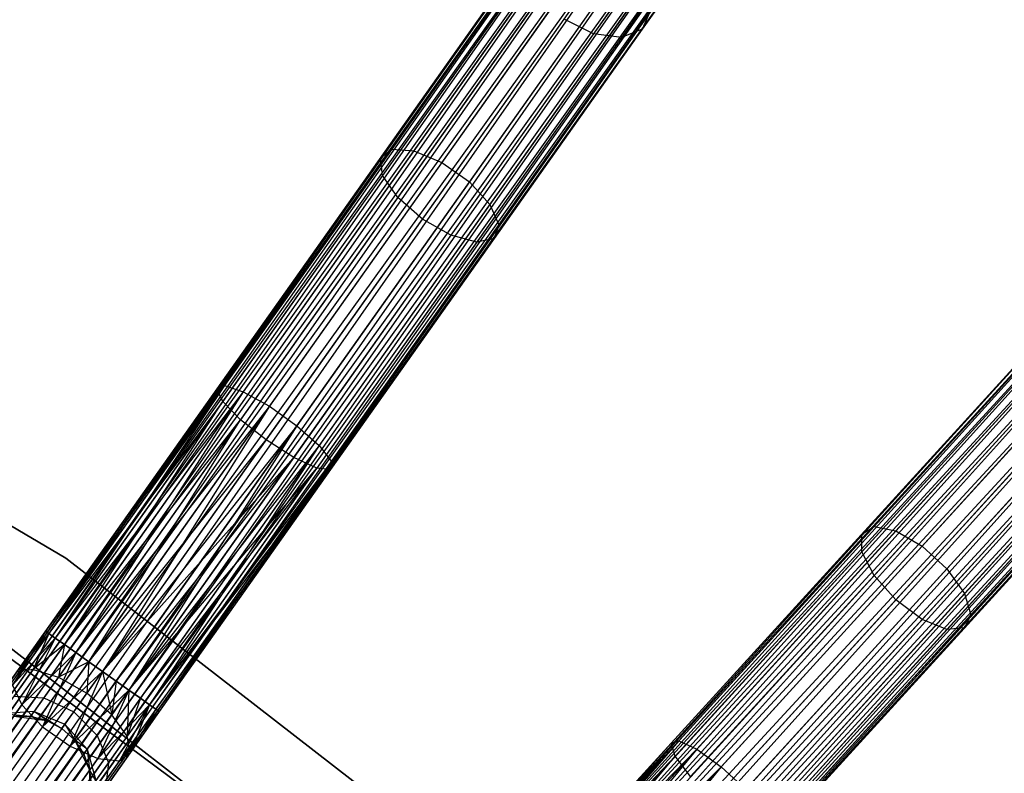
# Model space of a CAD drawing. Extents: x -102 to 101, y -101 to 102.
# Tile 242 of 256: x 34 to 48, y 49 to 60. Entities that reach past the tile are written whole.
import ezdxf

# ---------------------------------------------------------------- set-up
doc = ezdxf.new("R2010")
doc.units = 0
doc.header["$LTSCALE"] = 25.4
doc.layers.get('0').update_dxf_attribs({"linetype": 'CONTINUOUS'})

# ---------------------------------------------------------------- blocks, each defined once
blk = doc.blocks.new('NL2500012268_STL')
at = {"color": 0}
for p, q in [((148.42, 66.401, 327.379), (126.822, 35.891, 327.621)), ((126.822, 35.891, 327.379), (148.42, 66.401, 327.379)), ((148.42, 66.401, 327.379), (126.822, 35.891, 327.621)), ((126.822, 35.891, 327.379), (148.42, 66.401, 327.379)), ((126.822, 35.891, 327.621), (148.467, 66.368, 327.855)), ((126.822, 35.891, 327.621), (148.467, 66.368, 327.855)), ((126.869, 35.857, 327.145), (148.42, 66.401, 327.379)), ((126.869, 35.857, 327.145), (148.42, 66.401, 327.379)), ((126.869, 35.857, 327.855), (148.467, 66.368, 327.855)), ((126.869, 35.857, 327.855), (148.467, 66.368, 327.855)), ((148.558, 66.303, 326.932), (126.869, 35.857, 327.145)), ((148.558, 66.303, 326.932), (126.869, 35.857, 327.145)), ((148.467, 66.368, 327.855), (126.96, 35.793, 328.068)), ((148.467, 66.368, 327.855), (126.96, 35.793, 328.068)), ((126.96, 35.793, 326.932), (148.558, 66.303, 326.932)), ((126.96, 35.793, 326.932), (148.558, 66.303, 326.932)), ((127.091, 35.7, 326.751), (148.558, 66.303, 326.932)), ((127.091, 35.7, 326.751), (148.558, 66.303, 326.932)), ((126.96, 35.793, 328.068), (148.689, 66.211, 328.249)), ((126.96, 35.793, 328.068), (148.689, 66.211, 328.249)), ((127.091, 35.7, 328.249), (148.689, 66.211, 328.249)), ((127.091, 35.7, 328.249), (148.689, 66.211, 328.249)), ((148.689, 66.211, 328.249), (127.253, 35.586, 328.385)), ((148.689, 66.211, 328.249), (127.253, 35.586, 328.385)), ((148.85, 66.096, 326.615), (127.091, 35.7, 326.751)), ((148.85, 66.096, 326.615), (127.091, 35.7, 326.751)), ((127.253, 35.586, 326.615), (148.85, 66.096, 326.615)), ((127.253, 35.586, 326.615), (148.85, 66.096, 326.615)), ((127.437, 35.455, 326.529), (148.85, 66.096, 326.615)), ((127.437, 35.455, 326.529), (148.85, 66.096, 326.615)), ((127.253, 35.586, 328.385), (149.034, 65.966, 328.471)), ((127.253, 35.586, 328.385), (149.034, 65.966, 328.471)), ((127.437, 35.455, 328.471), (149.034, 65.966, 328.471)), ((127.437, 35.455, 328.471), (149.034, 65.966, 328.471)), ((127.437, 35.455, 326.529), (149.23, 65.827, 326.5)), ((127.437, 35.455, 326.529), (149.23, 65.827, 326.5)), ((127.632, 35.317, 328.5), (149.23, 65.827, 328.5)), ((127.632, 35.317, 328.5), (149.23, 65.827, 328.5)), ((127.632, 35.317, 326.5), (149.23, 65.827, 326.5)), ((127.632, 35.317, 326.5), (149.23, 65.827, 326.5)), ((127.827, 35.179, 326.529), (149.23, 65.827, 326.5)), ((127.827, 35.179, 326.529), (149.23, 65.827, 326.5)), ((127.827, 35.179, 328.471), (149.425, 65.689, 328.471)), ((127.827, 35.179, 328.471), (149.425, 65.689, 328.471)), ((149.425, 65.689, 328.471), (128.011, 35.049, 328.385)), ((149.425, 65.689, 328.471), (128.011, 35.049, 328.385)), ((149.609, 65.559, 326.615), (127.827, 35.179, 326.529)), ((149.609, 65.559, 326.615), (127.827, 35.179, 326.529)), ((128.011, 35.049, 326.615), (149.609, 65.559, 326.615)), ((128.011, 35.049, 326.615), (149.609, 65.559, 326.615)), ((128.011, 35.049, 328.385), (149.771, 65.444, 328.249)), ((128.011, 35.049, 328.385), (149.771, 65.444, 328.249)), ((128.173, 34.934, 326.751), (149.609, 65.559, 326.615)), ((128.173, 34.934, 326.751), (149.609, 65.559, 326.615)), ((128.173, 34.934, 328.249), (149.771, 65.444, 328.249)), ((128.173, 34.934, 328.249), (149.771, 65.444, 328.249)), ((149.771, 65.444, 328.249), (128.304, 34.842, 328.068)), ((149.771, 65.444, 328.249), (128.304, 34.842, 328.068)), ((149.902, 65.352, 326.932), (128.173, 34.934, 326.751)), ((149.902, 65.352, 326.932), (128.173, 34.934, 326.751)), ((128.304, 34.842, 326.932), (149.902, 65.352, 326.932)), ((128.304, 34.842, 326.932), (149.902, 65.352, 326.932)), ((128.395, 34.777, 327.145), (149.902, 65.352, 326.932)), ((128.395, 34.777, 327.145), (149.902, 65.352, 326.932)), ((128.304, 34.842, 328.068), (149.993, 65.287, 327.855)), ((128.304, 34.842, 328.068), (149.993, 65.287, 327.855)), ((128.395, 34.777, 327.855), (149.993, 65.287, 327.855)), ((128.395, 34.777, 327.855), (149.993, 65.287, 327.855)), ((150.04, 65.254, 327.379), (128.395, 34.777, 327.145)), ((150.04, 65.254, 327.379), (128.395, 34.777, 327.145)), ((149.993, 65.287, 327.855), (128.442, 34.744, 327.621)), ((149.993, 65.287, 327.855), (128.442, 34.744, 327.621)), ((128.442, 34.744, 327.379), (150.04, 65.254, 327.379)), ((128.442, 34.744, 327.621), (150.04, 65.254, 327.379)), ((128.442, 34.744, 327.621), (150.04, 65.254, 327.379)), ((128.442, 34.744, 327.379), (150.04, 65.254, 327.379)), ((148.223, 62.687, 34.495), (146.425, 60.147, 31.594)), ((148.223, 62.687, 34.495), (146.425, 60.147, 31.594)), ((147.458, 62.519, 34.996), (145.729, 60.078, 32.206)), ((147.458, 62.519, 34.996), (145.729, 60.078, 32.206)), ((147.889, 62.508, 34.788), (146.131, 60.026, 31.952)), ((147.889, 62.508, 34.788), (146.131, 60.026, 31.952)), ((145.375, 61.529, 30.898), (143.169, 58.413, 28.63)), ((145.375, 61.529, 30.898), (143.169, 58.413, 28.63)), ((145.016, 61.493, 31.214), (142.852, 58.437, 28.989)), ((145.016, 61.493, 31.214), (142.852, 58.437, 28.989)), ((145.798, 61.393, 30.72), (143.568, 58.244, 28.428)), ((145.798, 61.393, 30.72), (143.568, 58.244, 28.428)), ((144.805, 61.294, 31.594), (142.691, 58.309, 29.421)), ((144.805, 61.294, 31.594), (142.691, 58.309, 29.421)), ((146.188, 61.117, 30.72), (143.959, 57.967, 28.428)), ((146.188, 61.117, 30.72), (143.959, 57.967, 28.428)), ((144.788, 60.977, 31.952), (142.722, 58.059, 29.828)), ((144.788, 60.977, 31.952), (142.722, 58.059, 29.828)), ((146.457, 60.763, 30.898), (144.251, 57.647, 28.63)), ((146.457, 60.763, 30.898), (144.251, 57.647, 28.63)), ((144.97, 60.615, 32.206), (142.938, 57.744, 30.116)), ((144.97, 60.615, 32.206), (142.938, 57.744, 30.116)), ((146.543, 60.413, 31.214), (144.379, 57.356, 28.989)), ((146.543, 60.413, 31.214), (144.379, 57.356, 28.989)), ((146.543, 60.413, 31.214), (146.425, 60.147, 31.594)), ((146.543, 60.413, 31.214), (146.425, 60.147, 31.594)), ((156.233, 60.273, 327.379), (131.05, 32.648, 327.621)), ((131.05, 32.648, 327.379), (156.233, 60.273, 327.379)), ((156.233, 60.273, 327.379), (131.05, 32.648, 327.621)), ((131.05, 32.648, 327.379), (156.233, 60.273, 327.379)), ((131.092, 32.609, 327.145), (156.233, 60.273, 327.379)), ((131.092, 32.609, 327.145), (156.233, 60.273, 327.379)), ((143.29, 57.437, 30.221), (145.31, 60.29, 32.297)), ((143.29, 57.437, 30.221), (145.31, 60.29, 32.297)), ((145.729, 60.078, 32.206), (145.31, 60.29, 32.297)), ((145.729, 60.078, 32.206), (145.31, 60.29, 32.297)), ((131.05, 32.648, 327.621), (156.276, 60.234, 327.855)), ((131.05, 32.648, 327.621), (156.276, 60.234, 327.855)), ((131.092, 32.609, 327.855), (156.276, 60.234, 327.855)), ((131.092, 32.609, 327.855), (156.276, 60.234, 327.855)), ((156.359, 60.158, 326.932), (131.092, 32.609, 327.145)), ((156.359, 60.158, 326.932), (131.092, 32.609, 327.145)), ((156.276, 60.234, 327.855), (131.175, 32.533, 328.068)), ((156.276, 60.234, 327.855), (131.175, 32.533, 328.068)), ((131.175, 32.533, 326.932), (156.359, 60.158, 326.932)), ((131.175, 32.533, 326.932), (156.359, 60.158, 326.932)), ((131.293, 32.426, 326.751), (156.359, 60.158, 326.932)), ((131.293, 32.426, 326.751), (156.359, 60.158, 326.932)), ((146.425, 60.147, 31.594), (144.312, 57.162, 29.421)), ((146.425, 60.147, 31.594), (144.312, 57.162, 29.421)), ((146.425, 60.147, 31.594), (146.131, 60.026, 31.952)), ((146.425, 60.147, 31.594), (146.131, 60.026, 31.952)), ((131.175, 32.533, 328.068), (156.477, 60.051, 328.249)), ((131.175, 32.533, 328.068), (156.477, 60.051, 328.249)), ((131.293, 32.426, 328.249), (156.477, 60.051, 328.249)), ((131.293, 32.426, 328.249), (156.477, 60.051, 328.249)), ((156.477, 60.051, 328.249), (131.44, 32.292, 328.385)), ((156.477, 60.051, 328.249), (131.44, 32.292, 328.385)), ((145.729, 60.078, 32.206), (143.697, 57.207, 30.116)), ((145.729, 60.078, 32.206), (143.697, 57.207, 30.116)), ((146.131, 60.026, 31.952), (144.066, 57.108, 29.828)), ((146.131, 60.026, 31.952), (144.066, 57.108, 29.828)), ((146.131, 60.026, 31.952), (145.729, 60.078, 32.206)), ((146.131, 60.026, 31.952), (145.729, 60.078, 32.206)), ((156.623, 59.917, 326.615), (131.293, 32.426, 326.751)), ((156.623, 59.917, 326.615), (131.293, 32.426, 326.751)), ((131.44, 32.292, 326.615), (156.623, 59.917, 326.615)), ((131.44, 32.292, 326.615), (156.623, 59.917, 326.615)), ((131.607, 32.14, 326.529), (156.623, 59.917, 326.615)), ((131.607, 32.14, 326.529), (156.623, 59.917, 326.615)), ((131.44, 32.292, 328.385), (156.79, 59.765, 328.471)), ((131.44, 32.292, 328.385), (156.79, 59.765, 328.471)), ((131.607, 32.14, 328.471), (156.79, 59.765, 328.471)), ((131.607, 32.14, 328.471), (156.79, 59.765, 328.471)), ((131.607, 32.14, 326.529), (156.967, 59.604, 326.5)), ((131.607, 32.14, 326.529), (156.967, 59.604, 326.5)), ((131.783, 31.979, 328.5), (156.967, 59.604, 328.5)), ((131.783, 31.979, 328.5), (156.967, 59.604, 328.5)), ((131.783, 31.979, 326.5), (156.967, 59.604, 326.5)), ((131.783, 31.979, 326.5), (156.967, 59.604, 326.5)), ((131.96, 31.818, 326.529), (156.967, 59.604, 326.5)), ((131.96, 31.818, 326.529), (156.967, 59.604, 326.5)), ((131.96, 31.818, 328.471), (157.144, 59.443, 328.471)), ((131.96, 31.818, 328.471), (157.144, 59.443, 328.471)), ((157.144, 59.443, 328.471), (132.127, 31.666, 328.385)), ((157.144, 59.443, 328.471), (132.127, 31.666, 328.385)), ((157.31, 59.291, 326.615), (131.96, 31.818, 326.529)), ((157.31, 59.291, 326.615), (131.96, 31.818, 326.529)), ((132.127, 31.666, 326.615), (157.31, 59.291, 326.615)), ((132.127, 31.666, 326.615), (157.31, 59.291, 326.615)), ((132.274, 31.532, 326.751), (157.31, 59.291, 326.615)), ((132.274, 31.532, 326.751), (157.31, 59.291, 326.615)), ((132.127, 31.666, 328.385), (157.457, 59.157, 328.249)), ((132.127, 31.666, 328.385), (157.457, 59.157, 328.249)), ((132.274, 31.532, 328.249), (157.457, 59.157, 328.249)), ((132.274, 31.532, 328.249), (157.457, 59.157, 328.249)), ((157.457, 59.157, 328.249), (132.392, 31.424, 328.068)), ((157.457, 59.157, 328.249), (132.392, 31.424, 328.068)), ((157.575, 59.049, 326.932), (132.274, 31.532, 326.751)), ((157.575, 59.049, 326.932), (132.274, 31.532, 326.751)), ((132.392, 31.424, 326.932), (157.575, 59.049, 326.932)), ((132.392, 31.424, 326.932), (157.575, 59.049, 326.932)), ((132.474, 31.349, 327.145), (157.575, 59.049, 326.932)), ((132.474, 31.349, 327.145), (157.575, 59.049, 326.932)), ((132.392, 31.424, 328.068), (157.658, 58.974, 327.855)), ((132.392, 31.424, 328.068), (157.658, 58.974, 327.855)), ((132.474, 31.349, 327.855), (157.658, 58.974, 327.855)), ((132.474, 31.349, 327.855), (157.658, 58.974, 327.855)), ((157.7, 58.935, 327.379), (132.474, 31.349, 327.145)), ((157.7, 58.935, 327.379), (132.474, 31.349, 327.145)), ((157.658, 58.974, 327.855), (132.517, 31.31, 327.621)), ((157.658, 58.974, 327.855), (132.517, 31.31, 327.621)), ((132.517, 31.31, 327.379), (157.7, 58.935, 327.379)), ((132.517, 31.31, 327.621), (157.7, 58.935, 327.379)), ((132.517, 31.31, 327.621), (157.7, 58.935, 327.379)), ((132.517, 31.31, 327.379), (157.7, 58.935, 327.379)), ((142.852, 58.437, 28.989), (140.465, 55.063, 27.612)), ((142.852, 58.437, 28.989), (140.465, 55.063, 27.612)), ((142.691, 58.309, 29.421), (142.852, 58.437, 28.989)), ((142.691, 58.309, 29.421), (142.852, 58.437, 28.989)), ((142.852, 58.437, 28.989), (143.169, 58.413, 28.63)), ((142.852, 58.437, 28.989), (143.169, 58.413, 28.63)), ((142.691, 58.309, 29.421), (140.359, 55.014, 28.076)), ((142.691, 58.309, 29.421), (140.359, 55.014, 28.076)), ((143.169, 58.413, 28.63), (140.735, 54.975, 27.227)), ((143.169, 58.413, 28.63), (140.735, 54.975, 27.227)), ((142.722, 58.059, 29.828), (142.691, 58.309, 29.421)), ((142.722, 58.059, 29.828), (142.691, 58.309, 29.421)), ((143.169, 58.413, 28.63), (143.568, 58.244, 28.428)), ((143.169, 58.413, 28.63), (143.568, 58.244, 28.428)), ((143.568, 58.244, 28.428), (141.108, 54.769, 27.009)), ((143.568, 58.244, 28.428), (141.108, 54.769, 27.009)), ((143.568, 58.244, 28.428), (143.959, 57.967, 28.428)), ((143.568, 58.244, 28.428), (143.959, 57.967, 28.428)), ((142.722, 58.059, 29.828), (140.443, 54.838, 28.513)), ((142.722, 58.059, 29.828), (140.443, 54.838, 28.513)), ((142.938, 57.744, 30.116), (142.722, 58.059, 29.828)), ((142.938, 57.744, 30.116), (142.722, 58.059, 29.828)), ((143.959, 57.967, 28.428), (141.499, 54.492, 27.009)), ((143.959, 57.967, 28.428), (141.499, 54.492, 27.009)), ((143.959, 57.967, 28.428), (144.251, 57.647, 28.63)), ((143.959, 57.967, 28.428), (144.251, 57.647, 28.63)), ((142.938, 57.744, 30.116), (140.696, 54.576, 28.823)), ((142.938, 57.744, 30.116), (140.696, 54.576, 28.823)), ((143.29, 57.437, 30.221), (142.938, 57.744, 30.116)), ((143.29, 57.437, 30.221), (142.938, 57.744, 30.116)), ((144.251, 57.647, 28.63), (141.817, 54.208, 27.227)), ((144.251, 57.647, 28.63), (141.817, 54.208, 27.227)), ((144.251, 57.647, 28.63), (144.379, 57.356, 28.989)), ((144.251, 57.647, 28.63), (144.379, 57.356, 28.989)), ((141.061, 54.288, 28.935), (143.29, 57.437, 30.221)), ((141.061, 54.288, 28.935), (143.29, 57.437, 30.221)), ((143.697, 57.207, 30.116), (143.29, 57.437, 30.221)), ((143.697, 57.207, 30.116), (143.29, 57.437, 30.221)), ((144.379, 57.356, 28.989), (141.991, 53.983, 27.612)), ((144.379, 57.356, 28.989), (141.991, 53.983, 27.612)), ((144.379, 57.356, 28.989), (144.312, 57.162, 29.421)), ((144.379, 57.356, 28.989), (144.312, 57.162, 29.421)), ((143.697, 57.207, 30.116), (141.455, 54.039, 28.823)), ((143.697, 57.207, 30.116), (141.455, 54.039, 28.823)), ((144.312, 57.162, 29.421), (141.98, 53.867, 28.076)), ((144.312, 57.162, 29.421), (141.98, 53.867, 28.076)), ((144.066, 57.108, 29.828), (143.697, 57.207, 30.116)), ((144.066, 57.108, 29.828), (143.697, 57.207, 30.116)), ((144.312, 57.162, 29.421), (144.066, 57.108, 29.828)), ((144.312, 57.162, 29.421), (144.066, 57.108, 29.828)), ((144.066, 57.108, 29.828), (141.786, 53.887, 28.513)), ((144.066, 57.108, 29.828), (141.786, 53.887, 28.513)), ((138.204, 52.605, 26.5), (131.032, 56.796, 26.5)), ((131.032, 56.796, 17), (138.204, 52.605, 17)), ((138.204, 52.605, 26.5), (131.032, 56.796, 26.5)), ((131.032, 56.796, 17), (138.204, 52.605, 17)), ((152.253, 55.82, 31.214), (149.73, 53.053, 28.989)), ((152.253, 55.82, 31.214), (149.73, 53.053, 28.989)), ((152.613, 55.812, 30.898), (150.041, 52.991, 28.63)), ((152.613, 55.812, 30.898), (150.041, 52.991, 28.63)), ((152.018, 55.649, 31.594), (149.554, 52.946, 29.421)), ((152.018, 55.649, 31.594), (149.554, 52.946, 29.421)), ((153.016, 55.625, 30.72), (150.416, 52.773, 28.428)), ((153.016, 55.625, 30.72), (150.416, 52.773, 28.428)), ((151.963, 55.336, 31.952), (149.554, 52.694, 29.828)), ((151.963, 55.336, 31.952), (149.554, 52.694, 29.828)), ((153.37, 55.303, 30.72), (150.77, 52.451, 28.428)), ((153.37, 55.303, 30.72), (150.77, 52.451, 28.428)), ((140.465, 55.063, 27.612), (137.915, 51.562, 27.379)), ((140.465, 55.063, 27.612), (137.915, 51.562, 27.379)), ((140.465, 55.063, 27.612), (137.962, 51.528, 27.145)), ((140.465, 55.063, 27.612), (137.962, 51.528, 27.145)), ((140.465, 55.063, 27.612), (138.054, 51.464, 26.932)), ((140.465, 55.063, 27.612), (138.054, 51.464, 26.932)), ((140.359, 55.014, 28.076), (140.465, 55.063, 27.612)), ((140.359, 55.014, 28.076), (140.465, 55.063, 27.612)), ((140.465, 55.063, 27.612), (140.735, 54.975, 27.227)), ((140.465, 55.063, 27.612), (140.735, 54.975, 27.227)), ((140.359, 55.014, 28.076), (137.915, 51.562, 27.621)), ((140.359, 55.014, 28.076), (137.915, 51.562, 27.379)), ((140.359, 55.014, 28.076), (137.915, 51.562, 27.621)), ((140.359, 55.014, 28.076), (137.915, 51.562, 27.379)), ((140.359, 55.014, 28.076), (137.962, 51.528, 27.855)), ((140.359, 55.014, 28.076), (137.962, 51.528, 27.855)), ((140.735, 54.975, 27.227), (138.054, 51.464, 26.932)), ((140.735, 54.975, 27.227), (138.054, 51.464, 26.932)), ((140.735, 54.975, 27.227), (138.184, 51.371, 26.751)), ((140.735, 54.975, 27.227), (138.184, 51.371, 26.751)), ((140.735, 54.975, 27.227), (138.346, 51.257, 26.615)), ((140.735, 54.975, 27.227), (138.346, 51.257, 26.615)), ((140.443, 54.838, 28.513), (140.359, 55.014, 28.076)), ((140.443, 54.838, 28.513), (140.359, 55.014, 28.076)), ((140.735, 54.975, 27.227), (141.108, 54.769, 27.009)), ((140.735, 54.975, 27.227), (141.108, 54.769, 27.009)), ((152.099, 54.954, 32.206), (149.73, 52.355, 30.116)), ((152.099, 54.954, 32.206), (149.73, 52.355, 30.116)), ((153.593, 54.918, 30.898), (151.021, 52.097, 28.63)), ((153.593, 54.918, 30.898), (151.021, 52.097, 28.63)), ((140.443, 54.838, 28.513), (137.962, 51.528, 27.855)), ((140.443, 54.838, 28.513), (137.962, 51.528, 27.855)), ((140.443, 54.838, 28.513), (138.054, 51.464, 28.068)), ((140.443, 54.838, 28.513), (138.054, 51.464, 28.068)), ((138.184, 51.371, 28.249), (140.443, 54.838, 28.513)), ((138.184, 51.371, 28.249), (140.443, 54.838, 28.513)), ((141.108, 54.769, 27.009), (138.346, 51.257, 26.615)), ((141.108, 54.769, 27.009), (138.346, 51.257, 26.615)), ((141.108, 54.769, 27.009), (138.53, 51.126, 26.529)), ((141.108, 54.769, 27.009), (138.53, 51.126, 26.529)), ((141.108, 54.769, 27.009), (138.725, 50.988, 26.5)), ((141.108, 54.769, 27.009), (138.725, 50.988, 26.5)), ((140.696, 54.576, 28.823), (140.443, 54.838, 28.513)), ((140.696, 54.576, 28.823), (140.443, 54.838, 28.513)), ((141.108, 54.769, 27.009), (141.499, 54.492, 27.009)), ((141.108, 54.769, 27.009), (141.499, 54.492, 27.009)), ((138.184, 51.371, 28.249), (140.696, 54.576, 28.823)), ((138.184, 51.371, 28.249), (140.696, 54.576, 28.823)), ((138.346, 51.257, 28.385), (140.696, 54.576, 28.823)), ((138.346, 51.257, 28.385), (140.696, 54.576, 28.823)), ((138.53, 51.126, 28.471), (140.696, 54.576, 28.823)), ((138.53, 51.126, 28.471), (140.696, 54.576, 28.823)), ((141.499, 54.492, 27.009), (138.725, 50.988, 26.5)), ((141.499, 54.492, 27.009), (138.725, 50.988, 26.5)), ((141.499, 54.492, 27.009), (138.921, 50.85, 26.529)), ((141.499, 54.492, 27.009), (138.921, 50.85, 26.529)), ((141.499, 54.492, 27.009), (139.105, 50.72, 26.615)), ((141.499, 54.492, 27.009), (139.105, 50.72, 26.615)), ((141.061, 54.288, 28.935), (140.696, 54.576, 28.823)), ((141.061, 54.288, 28.935), (140.696, 54.576, 28.823)), ((141.499, 54.492, 27.009), (141.817, 54.208, 27.227)), ((141.499, 54.492, 27.009), (141.817, 54.208, 27.227)), ((150.041, 52.007, 30.221), (152.396, 54.59, 32.297)), ((150.041, 52.007, 30.221), (152.396, 54.59, 32.297)), ((153.635, 54.561, 31.214), (151.112, 51.793, 28.989)), ((153.635, 54.561, 31.214), (151.112, 51.793, 28.989)), ((138.53, 51.126, 28.471), (141.061, 54.288, 28.935)), ((138.53, 51.126, 28.471), (141.061, 54.288, 28.935)), ((138.725, 50.988, 28.5), (141.061, 54.288, 28.935)), ((138.725, 50.988, 28.5), (141.061, 54.288, 28.935)), ((141.817, 54.208, 27.227), (139.105, 50.72, 26.615)), ((141.817, 54.208, 27.227), (139.105, 50.72, 26.615)), ((141.817, 54.208, 27.227), (139.267, 50.605, 26.751)), ((141.817, 54.208, 27.227), (139.267, 50.605, 26.751)), ((141.817, 54.208, 27.227), (139.397, 50.513, 26.932)), ((141.817, 54.208, 27.227), (139.397, 50.513, 26.932)), ((141.455, 54.039, 28.823), (141.061, 54.288, 28.935)), ((141.455, 54.039, 28.823), (141.061, 54.288, 28.935)), ((141.817, 54.208, 27.227), (141.991, 53.983, 27.612)), ((141.817, 54.208, 27.227), (141.991, 53.983, 27.612)), ((152.786, 54.328, 32.206), (150.417, 51.729, 30.116)), ((152.786, 54.328, 32.206), (150.417, 51.729, 30.116)), ((153.179, 54.227, 31.952), (150.77, 51.585, 29.828)), ((153.179, 54.227, 31.952), (150.77, 51.585, 29.828)), ((153.485, 54.311, 31.594), (151.021, 51.608, 29.421)), ((153.485, 54.311, 31.594), (151.021, 51.608, 29.421)), ((138.725, 50.988, 28.5), (141.455, 54.039, 28.823)), ((138.725, 50.988, 28.5), (141.455, 54.039, 28.823)), ((138.921, 50.85, 28.471), (141.455, 54.039, 28.823)), ((138.921, 50.85, 28.471), (141.455, 54.039, 28.823)), ((141.455, 54.039, 28.823), (139.105, 50.72, 28.385)), ((141.455, 54.039, 28.823), (139.105, 50.72, 28.385)), ((141.991, 53.983, 27.612), (139.397, 50.513, 26.932)), ((141.991, 53.983, 27.612), (139.397, 50.513, 26.932)), ((141.991, 53.983, 27.612), (139.488, 50.448, 27.145)), ((141.991, 53.983, 27.612), (139.488, 50.448, 27.145)), ((141.991, 53.983, 27.612), (139.536, 50.415, 27.379)), ((141.991, 53.983, 27.612), (139.536, 50.415, 27.379)), ((141.786, 53.887, 28.513), (141.455, 54.039, 28.823)), ((141.786, 53.887, 28.513), (141.455, 54.039, 28.823)), ((141.991, 53.983, 27.612), (141.98, 53.867, 28.076)), ((141.991, 53.983, 27.612), (141.98, 53.867, 28.076)), ((139.105, 50.72, 28.385), (141.786, 53.887, 28.513)), ((139.105, 50.72, 28.385), (141.786, 53.887, 28.513)), ((139.267, 50.605, 28.249), (141.786, 53.887, 28.513)), ((139.267, 50.605, 28.249), (141.786, 53.887, 28.513)), ((139.397, 50.513, 28.068), (141.786, 53.887, 28.513)), ((139.397, 50.513, 28.068), (141.786, 53.887, 28.513)), ((139.397, 50.513, 28.068), (141.98, 53.867, 28.076)), ((139.397, 50.513, 28.068), (141.98, 53.867, 28.076)), ((139.488, 50.448, 27.855), (141.98, 53.867, 28.076)), ((139.488, 50.448, 27.855), (141.98, 53.867, 28.076)), ((141.98, 53.867, 28.076), (139.536, 50.415, 27.379)), ((141.98, 53.867, 28.076), (139.536, 50.415, 27.621)), ((141.98, 53.867, 28.076), (139.536, 50.415, 27.379)), ((141.98, 53.867, 28.076), (139.536, 50.415, 27.621)), ((141.98, 53.867, 28.076), (141.786, 53.887, 28.513)), ((141.98, 53.867, 28.076), (141.786, 53.887, 28.513)), ((149.554, 52.946, 29.421), (146.835, 49.963, 28.076)), ((149.554, 52.946, 29.421), (146.835, 49.963, 28.076)), ((149.73, 53.053, 28.989), (146.945, 49.999, 27.612)), ((149.73, 53.053, 28.989), (146.945, 49.999, 27.612)), ((150.041, 52.991, 28.63), (147.203, 49.877, 27.227)), ((150.041, 52.991, 28.63), (147.203, 49.877, 27.227)), ((149.554, 52.946, 29.421), (149.73, 53.053, 28.989)), ((149.554, 52.946, 29.421), (149.73, 53.053, 28.989)), ((149.554, 52.694, 29.828), (149.554, 52.946, 29.421)), ((149.554, 52.694, 29.828), (149.554, 52.946, 29.421)), ((149.73, 53.053, 28.989), (150.041, 52.991, 28.63)), ((149.73, 53.053, 28.989), (150.041, 52.991, 28.63)), ((150.041, 52.991, 28.63), (150.416, 52.773, 28.428)), ((150.041, 52.991, 28.63), (150.416, 52.773, 28.428)), ((149.554, 52.694, 29.828), (146.896, 49.778, 28.513)), ((149.554, 52.694, 29.828), (146.896, 49.778, 28.513)), ((150.416, 52.773, 28.428), (147.548, 49.627, 27.009)), ((150.416, 52.773, 28.428), (147.548, 49.627, 27.009)), ((149.73, 52.355, 30.116), (149.554, 52.694, 29.828)), ((149.73, 52.355, 30.116), (149.554, 52.694, 29.828)), ((150.416, 52.773, 28.428), (150.77, 52.451, 28.428)), ((150.416, 52.773, 28.428), (150.77, 52.451, 28.428)), ((144.767, 47.514, 26.5), (138.204, 52.605, 26.5)), ((138.204, 52.605, 17), (144.767, 47.514, 17)), ((138.204, 52.605, 26.5), (138.204, 52.605, 17)), ((144.767, 47.514, 26.5), (138.204, 52.605, 26.5)), ((138.204, 52.605, 17), (144.767, 47.514, 17)), ((138.204, 52.605, 26.5), (138.204, 52.605, 17)), ((150.77, 52.451, 28.428), (147.902, 49.304, 27.009)), ((150.77, 52.451, 28.428), (147.902, 49.304, 27.009)), ((150.77, 52.451, 28.428), (151.021, 52.097, 28.63)), ((150.77, 52.451, 28.428), (151.021, 52.097, 28.63)), ((149.73, 52.355, 30.116), (147.115, 49.487, 28.823)), ((149.73, 52.355, 30.116), (147.115, 49.487, 28.823)), ((150.041, 52.007, 30.221), (149.73, 52.355, 30.116)), ((150.041, 52.007, 30.221), (149.73, 52.355, 30.116)), ((151.021, 52.097, 28.63), (148.183, 48.984, 27.227)), ((151.021, 52.097, 28.63), (148.183, 48.984, 27.227)), ((151.021, 52.097, 28.63), (151.112, 51.793, 28.989)), ((151.021, 52.097, 28.63), (151.112, 51.793, 28.989)), ((142.709, 47.246, 19), (136.199, 52.071, 19)), ((136.199, 52.071, 20), (142.709, 47.246, 20)), ((142.709, 47.246, 19), (136.199, 52.071, 19)), ((136.199, 52.071, 20), (142.709, 47.246, 20)), ((147.442, 49.156, 28.935), (150.041, 52.007, 30.221)), ((147.442, 49.156, 28.935), (150.041, 52.007, 30.221)), ((150.417, 51.729, 30.116), (150.041, 52.007, 30.221)), ((150.417, 51.729, 30.116), (150.041, 52.007, 30.221)), ((150.417, 51.729, 30.116), (147.802, 48.861, 28.823)), ((150.417, 51.729, 30.116), (147.802, 48.861, 28.823)), ((151.112, 51.793, 28.989), (148.327, 48.739, 27.612)), ((151.112, 51.793, 28.989), (148.327, 48.739, 27.612)), ((150.77, 51.585, 29.828), (150.417, 51.729, 30.116)), ((150.77, 51.585, 29.828), (150.417, 51.729, 30.116)), ((151.112, 51.793, 28.989), (151.021, 51.608, 29.421)), ((151.112, 51.793, 28.989), (151.021, 51.608, 29.421)), ((137.915, 51.562, 27.621), (137.442, 50.793, 27.675)), ((137.915, 51.562, 27.621), (137.442, 50.793, 27.675)), ((137.915, 51.562, 27.379), (137.499, 50.975, 27.236)), ((137.915, 51.562, 27.621), (137.499, 50.975, 27.236)), ((137.915, 51.562, 27.621), (137.499, 50.975, 27.236)), ((137.915, 51.562, 27.379), (137.499, 50.975, 27.236)), ((137.915, 51.562, 27.621), (137.962, 51.528, 27.855)), ((137.962, 51.528, 27.145), (137.915, 51.562, 27.379)), ((137.915, 51.562, 27.621), (137.962, 51.528, 27.855)), ((137.962, 51.528, 27.145), (137.915, 51.562, 27.379)), ((150.77, 51.585, 29.828), (148.112, 48.669, 28.513)), ((150.77, 51.585, 29.828), (148.112, 48.669, 28.513)), ((151.021, 51.608, 29.421), (148.302, 48.625, 28.076)), ((151.021, 51.608, 29.421), (148.302, 48.625, 28.076)), ((151.021, 51.608, 29.421), (150.77, 51.585, 29.828)), ((151.021, 51.608, 29.421), (150.77, 51.585, 29.828)), ((137.962, 51.528, 27.855), (137.442, 50.793, 27.675)), ((137.962, 51.528, 27.855), (137.442, 50.793, 27.675)), ((138.054, 51.464, 28.068), (137.442, 50.793, 27.675)), ((138.054, 51.464, 28.068), (137.442, 50.793, 27.675)), ((137.962, 51.528, 27.145), (137.499, 50.975, 27.236)), ((137.962, 51.528, 27.145), (137.499, 50.975, 27.236)), ((138.054, 51.464, 28.068), (137.576, 50.513, 28.039)), ((138.054, 51.464, 28.068), (137.576, 50.513, 28.039)), ((137.962, 51.528, 27.145), (137.737, 51.016, 26.823)), ((137.962, 51.528, 27.145), (137.737, 51.016, 26.823)), ((138.054, 51.464, 26.932), (137.737, 51.016, 26.823)), ((138.054, 51.464, 26.932), (137.737, 51.016, 26.823)), ((137.962, 51.528, 27.855), (138.054, 51.464, 28.068)), ((138.054, 51.464, 26.932), (137.962, 51.528, 27.145)), ((137.962, 51.528, 27.855), (138.054, 51.464, 28.068)), ((138.054, 51.464, 26.932), (137.962, 51.528, 27.145)), ((138.054, 51.464, 28.068), (138.184, 51.371, 28.249)), ((138.184, 51.371, 26.751), (138.054, 51.464, 26.932)), ((138.054, 51.464, 28.068), (138.184, 51.371, 28.249)), ((138.184, 51.371, 26.751), (138.054, 51.464, 26.932)), ((137.364, 51.362, 26.5), (143.772, 46.391, 26.5)), ((143.772, 46.391, 17), (137.364, 51.362, 17)), ((143.772, 46.391, 17), (137.364, 51.362, 17)), ((137.364, 51.362, 26.5), (143.772, 46.391, 26.5)), ((138.184, 51.371, 28.249), (137.576, 50.513, 28.039)), ((138.184, 51.371, 28.249), (137.576, 50.513, 28.039)), ((138.346, 51.257, 28.385), (137.576, 50.513, 28.039)), ((138.346, 51.257, 28.385), (137.576, 50.513, 28.039)), ((138.184, 51.371, 26.751), (137.737, 51.016, 26.823)), ((138.184, 51.371, 26.751), (137.737, 51.016, 26.823)), ((138.346, 51.257, 28.385), (137.873, 50.198, 28.245)), ((138.346, 51.257, 28.385), (137.873, 50.198, 28.245)), ((138.184, 51.371, 26.751), (138.1, 50.908, 26.53)), ((138.184, 51.371, 26.751), (138.1, 50.908, 26.53)), ((138.346, 51.257, 26.615), (138.1, 50.908, 26.53)), ((138.346, 51.257, 26.615), (138.1, 50.908, 26.53)), ((138.346, 51.257, 26.615), (138.184, 51.371, 26.751)), ((138.184, 51.371, 28.249), (138.346, 51.257, 28.385)), ((138.184, 51.371, 28.249), (138.346, 51.257, 28.385)), ((138.346, 51.257, 26.615), (138.184, 51.371, 26.751)), ((138.53, 51.126, 26.529), (138.346, 51.257, 26.615)), ((138.346, 51.257, 28.385), (138.53, 51.126, 28.471)), ((138.346, 51.257, 28.385), (138.53, 51.126, 28.471)), ((138.53, 51.126, 26.529), (138.346, 51.257, 26.615)), ((138.53, 51.126, 28.471), (137.873, 50.198, 28.245)), ((138.53, 51.126, 28.471), (137.873, 50.198, 28.245)), ((138.53, 51.126, 26.529), (138.1, 50.908, 26.53)), ((138.53, 51.126, 26.529), (138.1, 50.908, 26.53)), ((138.53, 51.126, 26.529), (138.504, 50.676, 26.424)), ((138.53, 51.126, 26.529), (138.504, 50.676, 26.424)), ((138.725, 50.988, 26.5), (138.53, 51.126, 26.529)), ((138.53, 51.126, 28.471), (138.725, 50.988, 28.5)), ((138.53, 51.126, 28.471), (138.725, 50.988, 28.5)), ((138.725, 50.988, 26.5), (138.53, 51.126, 26.529)), ((137.737, 51.016, 26.823), (137.469, 50.637, 26.513)), ((137.737, 51.016, 26.823), (137.469, 50.637, 26.513)), ((137.737, 51.016, 26.823), (137.499, 50.975, 27.236)), ((137.737, 51.016, 26.823), (137.499, 50.975, 27.236)), ((137.737, 51.016, 26.823), (138.1, 50.908, 26.53)), ((137.737, 51.016, 26.823), (138.1, 50.908, 26.53)), ((138.725, 50.988, 28.5), (137.873, 50.198, 28.245)), ((138.725, 50.988, 28.5), (137.873, 50.198, 28.245)), ((138.725, 50.988, 28.5), (138.264, 49.922, 28.245)), ((138.725, 50.988, 28.5), (138.264, 49.922, 28.245)), ((138.504, 50.676, 26.424), (138.725, 50.988, 26.5)), ((138.504, 50.676, 26.424), (138.725, 50.988, 26.5)), ((138.921, 50.85, 26.529), (138.725, 50.988, 26.5)), ((138.725, 50.988, 28.5), (138.921, 50.85, 28.471)), ((138.725, 50.988, 26.5), (138.858, 50.371, 26.53)), ((138.921, 50.85, 26.529), (138.725, 50.988, 26.5)), ((138.725, 50.988, 26.5), (138.858, 50.371, 26.53)), ((138.725, 50.988, 28.5), (138.921, 50.85, 28.471)), ((138.1, 50.908, 26.53), (137.891, 50.613, 26.288)), ((138.1, 50.908, 26.53), (137.891, 50.613, 26.288)), ((138.1, 50.908, 26.53), (138.504, 50.676, 26.424)), ((138.1, 50.908, 26.53), (138.504, 50.676, 26.424)), ((138.921, 50.85, 28.471), (138.264, 49.922, 28.245)), ((138.921, 50.85, 28.471), (138.264, 49.922, 28.245)), ((138.921, 50.85, 26.529), (138.858, 50.371, 26.53)), ((138.921, 50.85, 26.529), (138.858, 50.371, 26.53)), ((139.105, 50.72, 26.615), (138.921, 50.85, 26.529)), ((138.921, 50.85, 28.471), (139.105, 50.72, 28.385)), ((139.105, 50.72, 26.615), (138.921, 50.85, 26.529)), ((138.921, 50.85, 28.471), (139.105, 50.72, 28.385)), ((137.442, 50.793, 27.675), (137.576, 50.513, 28.039)), ((137.442, 50.793, 27.675), (137.576, 50.513, 28.039)), ((139.105, 50.72, 28.385), (138.264, 49.922, 28.245)), ((139.105, 50.72, 28.385), (138.264, 49.922, 28.245)), ((139.105, 50.72, 28.385), (138.659, 49.746, 28.039)), ((139.105, 50.72, 28.385), (138.659, 49.746, 28.039)), ((139.105, 50.72, 26.615), (138.858, 50.371, 26.53)), ((139.105, 50.72, 26.615), (138.858, 50.371, 26.53)), ((139.105, 50.72, 26.615), (139.08, 50.065, 26.823)), ((139.105, 50.72, 26.615), (139.08, 50.065, 26.823)), ((139.267, 50.605, 26.751), (139.105, 50.72, 26.615)), ((139.105, 50.72, 28.385), (139.267, 50.605, 28.249)), ((139.267, 50.605, 26.751), (139.105, 50.72, 26.615)), ((139.105, 50.72, 28.385), (139.267, 50.605, 28.249)), ((137.469, 50.637, 26.513), (137.891, 50.613, 26.288)), ((137.469, 50.637, 26.513), (137.891, 50.613, 26.288)), ((137.891, 50.613, 26.288), (137.751, 50.416, 25.927)), ((137.891, 50.613, 26.288), (137.751, 50.416, 25.927)), ((137.891, 50.613, 26.288), (138.317, 50.411, 26.207)), ((137.891, 50.613, 26.288), (138.317, 50.411, 26.207)), ((138.317, 50.411, 26.207), (138.504, 50.676, 26.424)), ((138.317, 50.411, 26.207), (138.504, 50.676, 26.424)), ((138.858, 50.371, 26.53), (138.504, 50.676, 26.424)), ((138.858, 50.371, 26.53), (138.504, 50.676, 26.424)), ((139.267, 50.605, 28.249), (138.659, 49.746, 28.039)), ((139.267, 50.605, 28.249), (138.659, 49.746, 28.039)), ((139.267, 50.605, 26.751), (139.08, 50.065, 26.823)), ((139.267, 50.605, 26.751), (139.08, 50.065, 26.823)), ((139.397, 50.513, 26.932), (139.267, 50.605, 26.751)), ((139.267, 50.605, 28.249), (139.397, 50.513, 28.068)), ((139.397, 50.513, 26.932), (139.267, 50.605, 26.751)), ((139.267, 50.605, 28.249), (139.397, 50.513, 28.068)), ((137.576, 50.513, 28.039), (137.061, 49.785, 27.443)), ((137.576, 50.513, 28.039), (137.061, 49.785, 27.443)), ((137.751, 50.416, 25.927), (137.289, 50.384, 26.048)), ((137.751, 50.416, 25.927), (137.289, 50.384, 26.048)), ((137.576, 50.513, 28.039), (137.873, 50.198, 28.245)), ((137.576, 50.513, 28.039), (137.873, 50.198, 28.245)), ((137.702, 50.347, 25.5), (137.751, 50.416, 25.927)), ((137.702, 50.347, 25.5), (137.751, 50.416, 25.927)), ((137.935, 50.286, 25.5), (137.751, 50.416, 25.927)), ((137.751, 50.416, 25.927), (138.148, 50.172, 25.5)), ((137.935, 50.286, 25.5), (137.751, 50.416, 25.927)), ((137.751, 50.416, 25.927), (138.148, 50.172, 25.5)), ((137.751, 50.416, 25.927), (138.191, 50.234, 25.883)), ((137.751, 50.416, 25.927), (138.191, 50.234, 25.883)), ((138.191, 50.234, 25.883), (138.317, 50.411, 26.207)), ((138.191, 50.234, 25.883), (138.317, 50.411, 26.207)), ((138.317, 50.411, 26.207), (138.649, 50.076, 26.288)), ((138.317, 50.411, 26.207), (138.649, 50.076, 26.288)), ((139.397, 50.513, 28.068), (138.659, 49.746, 28.039)), ((139.397, 50.513, 28.068), (138.659, 49.746, 28.039)), ((139.397, 50.513, 28.068), (138.968, 49.712, 27.675)), ((139.397, 50.513, 28.068), (138.968, 49.712, 27.675)), ((139.488, 50.448, 27.855), (138.968, 49.712, 27.675)), ((139.488, 50.448, 27.855), (138.968, 49.712, 27.675)), ((139.536, 50.415, 27.621), (138.968, 49.712, 27.675)), ((139.536, 50.415, 27.621), (138.968, 49.712, 27.675)), ((139.397, 50.513, 26.932), (139.08, 50.065, 26.823)), ((139.397, 50.513, 26.932), (139.08, 50.065, 26.823)), ((139.397, 50.513, 26.932), (139.12, 49.828, 27.236)), ((139.397, 50.513, 26.932), (139.12, 49.828, 27.236)), ((139.488, 50.448, 27.145), (139.12, 49.828, 27.236)), ((139.488, 50.448, 27.145), (139.12, 49.828, 27.236)), ((139.536, 50.415, 27.621), (139.12, 49.828, 27.236)), ((139.536, 50.415, 27.379), (139.12, 49.828, 27.236)), ((139.536, 50.415, 27.379), (139.12, 49.828, 27.236)), ((139.536, 50.415, 27.621), (139.12, 49.828, 27.236)), ((139.488, 50.448, 27.145), (139.397, 50.513, 26.932)), ((139.397, 50.513, 28.068), (139.488, 50.448, 27.855)), ((139.488, 50.448, 27.145), (139.397, 50.513, 26.932)), ((139.397, 50.513, 28.068), (139.488, 50.448, 27.855)), ((139.536, 50.415, 27.379), (139.488, 50.448, 27.145)), ((139.488, 50.448, 27.855), (139.536, 50.415, 27.621)), ((139.536, 50.415, 27.379), (139.488, 50.448, 27.145)), ((139.488, 50.448, 27.855), (139.536, 50.415, 27.621)), ((137.702, 50.347, 25.5), (137.289, 50.384, 26.048)), ((137.702, 50.347, 25.5), (137.289, 50.384, 26.048)), ((137.461, 50.35, 21), (137.935, 50.286, 21)), ((137.702, 50.347, 25.5), (137.461, 50.35, 25.5)), ((137.461, 50.35, 21), (137.702, 50.347, 25.5)), ((137.461, 50.35, 21), (137.935, 50.286, 21)), ((137.702, 50.347, 25.5), (137.461, 50.35, 25.5)), ((137.461, 50.35, 21), (137.702, 50.347, 25.5)), ((137.935, 50.286, 25.5), (137.702, 50.347, 25.5)), ((137.702, 50.347, 25.5), (137.935, 50.286, 21)), ((137.702, 50.347, 25.5), (137.935, 50.286, 21)), ((137.935, 50.286, 25.5), (137.702, 50.347, 25.5)), ((137.935, 50.286, 21), (138.148, 50.172, 21)), ((138.148, 50.172, 25.5), (137.935, 50.286, 25.5)), ((137.935, 50.286, 25.5), (137.935, 50.286, 21)), ((137.935, 50.286, 25.5), (137.935, 50.286, 21)), ((138.148, 50.172, 25.5), (137.935, 50.286, 25.5)), ((137.935, 50.286, 21), (138.148, 50.172, 21)), ((138.858, 50.371, 26.53), (138.649, 50.076, 26.288)), ((138.858, 50.371, 26.53), (138.649, 50.076, 26.288)), ((139.08, 50.065, 26.823), (138.858, 50.371, 26.53)), ((139.08, 50.065, 26.823), (138.858, 50.371, 26.53)), ((137.873, 50.198, 28.245), (137.316, 49.412, 27.601)), ((137.873, 50.198, 28.245), (137.316, 49.412, 27.601)), ((137.873, 50.198, 28.245), (138.264, 49.922, 28.245)), ((137.873, 50.198, 28.245), (138.264, 49.922, 28.245)), ((138.148, 50.172, 25.5), (138.191, 50.234, 25.883)), ((138.148, 50.172, 25.5), (138.191, 50.234, 25.883)), ((138.148, 50.172, 21), (138.326, 50.01, 21)), ((138.326, 50.01, 25.5), (138.148, 50.172, 25.5)), ((138.148, 50.172, 25.5), (138.148, 50.172, 21)), ((138.148, 50.172, 25.5), (138.148, 50.172, 21)), ((138.326, 50.01, 25.5), (138.148, 50.172, 25.5)), ((138.148, 50.172, 21), (138.326, 50.01, 21)), ((138.191, 50.234, 25.883), (138.326, 50.01, 25.5)), ((138.191, 50.234, 25.883), (138.326, 50.01, 25.5)), ((138.191, 50.234, 25.883), (138.51, 49.879, 25.927)), ((138.191, 50.234, 25.883), (138.51, 49.879, 25.927)), ((138.326, 50.01, 21), (138.543, 49.584, 21)), ((138.51, 49.879, 25.927), (138.326, 50.01, 25.5)), ((138.51, 49.879, 25.927), (138.326, 50.01, 25.5)), ((138.461, 49.81, 25.5), (138.326, 50.01, 25.5)), ((138.326, 50.01, 21), (138.461, 49.81, 25.5)), ((138.326, 50.01, 21), (138.543, 49.584, 21)), ((138.326, 50.01, 25.5), (138.326, 50.01, 21)), ((138.326, 50.01, 25.5), (138.326, 50.01, 21)), ((138.461, 49.81, 25.5), (138.326, 50.01, 25.5)), ((138.326, 50.01, 21), (138.461, 49.81, 25.5)), ((138.649, 50.076, 26.288), (138.51, 49.879, 25.927)), ((138.649, 50.076, 26.288), (138.51, 49.879, 25.927)), ((138.649, 50.076, 26.288), (138.812, 49.686, 26.513)), ((138.649, 50.076, 26.288), (138.812, 49.686, 26.513)), ((139.08, 50.065, 26.823), (138.812, 49.686, 26.513)), ((139.08, 50.065, 26.823), (138.812, 49.686, 26.513)), ((139.12, 49.828, 27.236), (139.08, 50.065, 26.823)), ((139.12, 49.828, 27.236), (139.08, 50.065, 26.823)), ((146.945, 49.999, 27.612), (143.985, 46.837, 27.379)), ((146.945, 49.999, 27.612), (143.985, 46.837, 27.379)), ((146.945, 49.999, 27.612), (144.027, 46.798, 27.145)), ((146.945, 49.999, 27.612), (144.027, 46.798, 27.145)), ((146.945, 49.999, 27.612), (144.11, 46.722, 26.932)), ((146.945, 49.999, 27.612), (144.11, 46.722, 26.932)), ((146.835, 49.963, 28.076), (146.945, 49.999, 27.612)), ((146.835, 49.963, 28.076), (146.945, 49.999, 27.612)), ((146.945, 49.999, 27.612), (147.203, 49.877, 27.227)), ((146.945, 49.999, 27.612), (147.203, 49.877, 27.227)), ((138.264, 49.922, 28.245), (137.707, 49.135, 27.601)), ((138.264, 49.922, 28.245), (137.707, 49.135, 27.601)), ((138.264, 49.922, 28.245), (138.659, 49.746, 28.039)), ((138.264, 49.922, 28.245), (138.659, 49.746, 28.039)), ((138.51, 49.879, 25.927), (138.461, 49.81, 25.5)), ((138.51, 49.879, 25.927), (138.461, 49.81, 25.5)), ((138.51, 49.879, 25.927), (138.543, 49.584, 25.5)), ((138.51, 49.879, 25.927), (138.543, 49.584, 25.5)), ((138.51, 49.879, 25.927), (138.633, 49.433, 26.048)), ((138.51, 49.879, 25.927), (138.633, 49.433, 26.048)), ((146.835, 49.963, 28.076), (143.985, 46.837, 27.621)), ((146.835, 49.963, 28.076), (143.985, 46.837, 27.379)), ((146.835, 49.963, 28.076), (143.985, 46.837, 27.621)), ((146.835, 49.963, 28.076), (143.985, 46.837, 27.379)), ((146.835, 49.963, 28.076), (144.027, 46.798, 27.855)), ((146.835, 49.963, 28.076), (144.027, 46.798, 27.855)), ((147.203, 49.877, 27.227), (144.11, 46.722, 26.932)), ((147.203, 49.877, 27.227), (144.11, 46.722, 26.932)), ((147.203, 49.877, 27.227), (144.228, 46.615, 26.751)), ((147.203, 49.877, 27.227), (144.228, 46.615, 26.751)), ((147.203, 49.877, 27.227), (144.375, 46.481, 26.615)), ((147.203, 49.877, 27.227), (144.375, 46.481, 26.615)), ((146.896, 49.778, 28.513), (146.835, 49.963, 28.076)), ((146.896, 49.778, 28.513), (146.835, 49.963, 28.076)), ((147.203, 49.877, 27.227), (147.548, 49.627, 27.009)), ((147.203, 49.877, 27.227), (147.548, 49.627, 27.009)), ((138.659, 49.746, 28.039), (138.144, 49.019, 27.443)), ((138.659, 49.746, 28.039), (138.144, 49.019, 27.443)), ((138.543, 49.584, 25.5), (138.461, 49.81, 25.5)), ((138.461, 49.81, 25.5), (138.543, 49.584, 21)), ((138.461, 49.81, 25.5), (138.543, 49.584, 21)), ((138.543, 49.584, 25.5), (138.461, 49.81, 25.5)), ((138.968, 49.712, 27.675), (138.526, 49.089, 27.165)), ((138.968, 49.712, 27.675), (138.526, 49.089, 27.165)), ((138.659, 49.746, 28.039), (138.968, 49.712, 27.675)), ((138.659, 49.746, 28.039), (138.968, 49.712, 27.675)), ((139.12, 49.828, 27.236), (138.768, 49.33, 26.829)), ((139.12, 49.828, 27.236), (138.768, 49.33, 26.829)), ((138.968, 49.712, 27.675), (139.12, 49.828, 27.236)), ((138.968, 49.712, 27.675), (139.12, 49.828, 27.236)), ((146.896, 49.778, 28.513), (144.027, 46.798, 27.855)), ((146.896, 49.778, 28.513), (144.027, 46.798, 27.855)), ((146.896, 49.778, 28.513), (144.11, 46.722, 28.068)), ((146.896, 49.778, 28.513), (144.11, 46.722, 28.068)), ((144.228, 46.615, 28.249), (146.896, 49.778, 28.513)), ((144.228, 46.615, 28.249), (146.896, 49.778, 28.513)), ((147.115, 49.487, 28.823), (146.896, 49.778, 28.513)), ((147.115, 49.487, 28.823), (146.896, 49.778, 28.513)), ((138.543, 49.584, 21), (138.538, 49.105, 21)), ((138.543, 49.584, 21), (138.538, 49.105, 21)), ((138.633, 49.433, 26.048), (138.543, 49.584, 25.5)), ((138.633, 49.433, 26.048), (138.543, 49.584, 25.5)), ((138.57, 49.344, 25.5), (138.543, 49.584, 25.5)), ((138.543, 49.584, 21), (138.57, 49.344, 25.5)), ((138.543, 49.584, 25.5), (138.543, 49.584, 21)), ((138.543, 49.584, 25.5), (138.543, 49.584, 21)), ((138.57, 49.344, 25.5), (138.543, 49.584, 25.5)), ((138.543, 49.584, 21), (138.57, 49.344, 25.5)), ((138.812, 49.686, 26.513), (138.633, 49.433, 26.048)), ((138.812, 49.686, 26.513), (138.633, 49.433, 26.048)), ((138.812, 49.686, 26.513), (138.768, 49.33, 26.829)), ((138.812, 49.686, 26.513), (138.768, 49.33, 26.829)), ((147.548, 49.627, 27.009), (144.375, 46.481, 26.615)), ((147.548, 49.627, 27.009), (144.375, 46.481, 26.615)), ((147.548, 49.627, 27.009), (144.542, 46.329, 26.529)), ((147.548, 49.627, 27.009), (144.542, 46.329, 26.529)), ((147.548, 49.627, 27.009), (144.718, 46.168, 26.5)), ((147.548, 49.627, 27.009), (144.718, 46.168, 26.5)), ((147.548, 49.627, 27.009), (147.902, 49.304, 27.009)), ((147.548, 49.627, 27.009), (147.902, 49.304, 27.009))]:
    blk.add_line(p, q, dxfattribs=at)

msp = doc.modelspace()

# ---------------------------------------------------------------- block references
at = {"color": 0}
msp.add_blockref('NL2500012268_STL', (-103.369, -0.081, -1716.928), dxfattribs=at)

doc.saveas('drawing.dxf')
